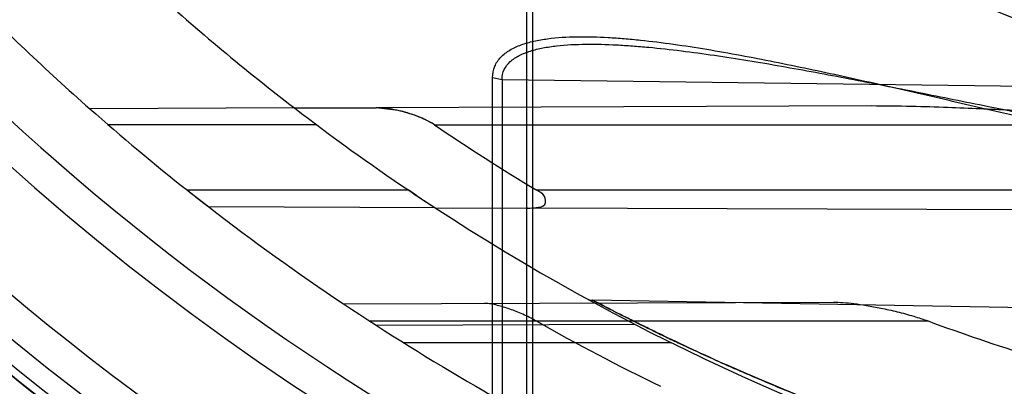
# Model space of a CAD drawing. Header units: millimetres. Extents: x 0 to 297, y 0 to 210.
# Tile 75 of 256: x 144.5931 to 144.7513, y 92.8644 to 92.9233. Entities that reach past the tile are written whole.
import ezdxf

# ---------------------------------------------------------------- set-up
doc = ezdxf.new("R2010")
doc.units = ezdxf.units.MM
doc.header["$LTSCALE"] = 16.335
doc.layers.get('0').update_dxf_attribs({"linetype": 'CONTINUOUS'})
for name, color, linetype in [('01_GLOBAL', 7, 'CONTINUOUS'), ('INTFCLR_144815', 7, 'CONTINUOUS'), ('INTFCLR_72935', 7, 'CONTINUOUS')]:
    doc.layers.add(name, color=color, linetype=linetype)

msp = doc.modelspace()

# ---------------------------------------------------------------- linework, layer by layer
at = {"color": 7, "linetype": 'Continuous'}
msp.add_circle((145.8748034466, 92.1344639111), 2.66, dxfattribs=at)
at = {"color": 9, "linetype": 'Continuous'}
msp.add_arc((145.8748034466, 92.1344639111), 2.6259090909, 92.9674534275, 177.0325465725, dxfattribs=at)
at = {"layer": '01_GLOBAL', "color": 7, "linetype": 'Continuous'}
msp.add_circle((145.8748034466, 92.1344639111), 2.695, dxfattribs=at)
at = {"layer": 'INTFCLR_144815', "color": 6, "linetype": 'Continuous'}
for radius in [0.4466793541, 0.4256665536]:
    msp.add_circle((144.8596077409, 93.1986596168), radius, dxfattribs=at)
for radius, start, end in [(0.6157754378, 313.9937911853, 154.5150993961), (0.5947754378, 312.9543589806, 154.5144414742), (0.5751005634, 108.7136429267, 257.7559644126), (0.4627266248, 45.0000000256, 314.9999999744), (0.4618985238, 44.999999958, 315.000000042), (0.461229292, 44.99999997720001, 315.0000000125), (0.4472794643, 47.86578076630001, 312.1342192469), (0.4408857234, 45.72777364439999, 314.2722263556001), (0.4268887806, 45.6663486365, 314.3336513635), (0.427, 190.6326298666, 247.7397281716), (0.4169682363, 205.6072723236, 244.3927276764), (0.3959554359, 207.0737153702, 242.9262846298), (0.5947754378, 205.4855585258, 293.0456409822), (0.6157754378, 205.4849006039, 292.0062088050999)]:
    msp.add_arc((144.8596077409, 93.1986596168), radius, start, end, dxfattribs=at)
at = {"layer": 'INTFCLR_144815', "color": 9, "linetype": 'Continuous'}
for centre, radius, start, end in [((144.8596077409, 93.1986596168), 0.4820383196, 52.2436298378, 307.7563701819), ((144.8596077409, 93.1986596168), 0.5712784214, 125.9035433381, 247.5002459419), ((144.8596077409, 93.1986596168), 0.4540564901, 52.5411294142, 307.4588705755), ((144.8596077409, 93.1986596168), 0.44073522, 45.7280221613, 314.2719778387), ((144.8596077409, 93.1986596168), 0.4337362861, 45.73034182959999, 314.2696581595), ((144.8596076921, 93.1986596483), 0.5153551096, 125.9035433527, 247.5002459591), ((144.8596077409, 93.1986596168), 0.4297215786, 128.4841463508, 246.0405071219), ((144.8596077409, 93.1986596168), 0.5830188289, 203.8266800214, 313.0809380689), ((144.8596077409, 93.1986596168), 0.590019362, 203.8278898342, 312.5732768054), ((144.8596077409, 93.1986596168), 0.6110177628, 203.8266800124, 319.1799903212), ((144.8596077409, 93.1986596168), 0.4856448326, 211.4870912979, 246.040507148)]:
    msp.add_arc(centre, radius, start, end, dxfattribs=at)
at = {"layer": 'INTFCLR_72935', "color": 9, "linetype": 'Continuous'}
for p, q in [((144.6745291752, 92.8518382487), (144.674529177, 92.9296555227)), ((144.6754583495, 92.9294786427), (144.6754583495, 92.8516102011)), ((144.669042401, 92.8316708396), (144.6690424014, 92.91401313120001)), ((144.6690424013, 92.91401313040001), (144.6705565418, 92.9137315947)), ((144.6705565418, 92.9137315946), (144.6705565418, 92.8313078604)), ((144.6705565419, 92.9137315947), (144.8386077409, 92.9115233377)), ((144.7299340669, 92.90945696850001), (144.6503313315, 92.9091791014)), ((144.637205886, 92.90913328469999), (144.6043221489, 92.9090184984)), ((144.640797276, 92.9064096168), (144.6073129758, 92.9064096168)), ((144.6597321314, 92.9064096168), (144.7874848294, 92.9064096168)), ((144.6555721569, 92.8959096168), (144.6200140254, 92.8959096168)), ((144.8666077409, 92.8959096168), (144.6761547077, 92.8959096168)), ((144.6597934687, 92.89310710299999), (144.6234342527, 92.8932340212)), ((144.7768966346, 92.8926983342), (144.6746712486, 92.89305516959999)), ((144.6450793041, 92.8776607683), (144.7238272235, 92.8779356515)), ((144.8596077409, 92.8752098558), (144.6850955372, 92.87825597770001)), ((144.6492541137, 92.8749096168), (144.7389999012, 92.8749096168)), ((144.6919926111, 92.87432452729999), (144.6503824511, 92.87417927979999)), ((144.6977574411, 92.87140961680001), (144.6547415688, 92.87140961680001))]:
    msp.add_line(p, q, dxfattribs=at)
at = {"layer": 'INTFCLR_72935', "color": 6, "linetype": 'Continuous'}
for p, q in [((144.637205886, 92.90913328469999), (144.6503313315, 92.9091791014)), ((144.6597934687, 92.89310710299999), (144.6746712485, 92.89305516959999))]:
    msp.add_line(p, q, dxfattribs=at)
at = {"layer": 'INTFCLR_72935', "color": 7, "linetype": 'Continuous'}
for p, q in [((144.6538596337, 92.9087279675), (144.6503313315, 92.9091791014)), ((144.6200140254, 92.8959096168), (144.6211002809, 92.895053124)), ((144.6211002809, 92.895053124), (144.6234342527, 92.8932340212)), ((144.6568679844, 92.895040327), (144.6555721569, 92.8959096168))]:
    msp.add_line(p, q, dxfattribs=at)
at = {"layer": 'INTFCLR_72935', "color": 6, "linetype": 'Continuous'}
for centre, radius, start, end in [((144.8596077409, 93.1986596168), 0.4224162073, 90, 270.0000000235), ((144.8596077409, 93.1986596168), 0.4014439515, 90, 270.0000000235), ((144.8596077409, 93.1986596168), 0.3860864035, 228.60750313, 231.6422147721), ((144.8596077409, 93.1986596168), 0.3650864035, 232.4700577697, 236.0223614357), ((144.8581007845, 93.1985761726), 0.3531450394, 235.8251649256, 238.9880868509), ((144.8596077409, 93.1986596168), 0.3860864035, 236.2445876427, 239.9671799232), ((144.8587461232, 93.1985722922), 0.3716730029, 240.5548188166, 244.0370164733), ((144.8583689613, 93.1984228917), 0.3448330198, 249.7470830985, 255.6092353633)]:
    msp.add_arc(centre, radius, start, end, dxfattribs=at)
at = {"layer": 'INTFCLR_72935', "color": 9, "linetype": 'Continuous'}
for centre, radius, start, end in [((144.8596077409, 93.1986596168), 0.2950858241, 202.4933176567, 269.9999999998), ((144.8596077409, 93.1986596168), 0.3860864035, 224.4326480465, 228.60750313), ((144.8596077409, 93.1986596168), 0.3650864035, 227.7850563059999, 232.4700577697), ((144.8596077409, 93.1986596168), 0.3860864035, 232.2866422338, 236.2445876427), ((144.8596077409, 93.1986596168), 0.3650864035, 236.8175561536, 270), ((144.6851321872, 92.88035565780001), 0.0021, 241.2710318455, 268.9999999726)]:
    msp.add_arc(centre, radius, start, end, dxfattribs=at)
at = {"layer": 'INTFCLR_72935', "color": 7, "linetype": 'Continuous'}
for centre, radius, start, end in [((144.8596077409, 93.1986596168), 0.3860864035, 231.6422147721, 232.2866422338), ((144.8593920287, 93.19838285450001), 0.3857355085, 231.8464244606, 232.2868423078), ((144.8596077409, 93.1986596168), 0.3650864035, 236.0223614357, 236.8175561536), ((144.8592663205, 93.1981429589), 0.3644671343, 236.2663355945, 236.8180238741), ((144.8477454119, 93.1807087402), 0.3435704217, 236.2500143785, 236.8347874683), ((144.8596077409, 93.1986596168), 0.3860864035, 239.9671799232, 240.8211786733)]:
    msp.add_arc(centre, radius, start, end, dxfattribs=at)
at = {"layer": 'INTFCLR_72935', "color": 9, "linetype": 'Continuous'}
for points, knots in [([(144.6690424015, 92.91401313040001), (144.6690424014, 92.9146303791), (144.6692615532, 92.91586131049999), (144.6703177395, 92.9174064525), (144.6718399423, 92.91853578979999), (144.6736607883, 92.9193460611), (144.6757024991, 92.9199149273), (144.6786935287, 92.92042420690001), (144.682689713, 92.920651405), (144.6867975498, 92.9205363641), (144.6901948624, 92.92029675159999), (144.6936958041, 92.9199648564), (144.6981206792, 92.9194106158), (144.7052976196, 92.91830056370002), (144.7143883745, 92.91659486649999), (144.7235357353, 92.91465057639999), (144.7309475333, 92.9129979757), (144.7384417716, 92.9112903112), (144.7515997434, 92.9082334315), (144.7704318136, 92.90387126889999), (144.7893657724, 92.8998608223), (144.8046086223, 92.8970478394), (144.8160966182, 92.895186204), (144.8272487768, 92.89367995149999), (144.8345832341, 92.8929094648), (144.8380605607, 92.8925997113)], [0, 0, 0, 0, 0.010598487, 0.0207866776, 0.0313676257, 0.0427483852, 0.0548372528, 0.0676715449, 0.094782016, 0.1233889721, 0.138193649, 0.1532546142, 0.1837667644, 0.2147478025, 0.2779406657, 0.3425495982, 0.3753162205, 0.4083297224, 0.4745276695, 0.6072622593, 0.7402473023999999, 0.8067985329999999, 0.8733927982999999, 0.9400560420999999, 1, 1, 1, 1]), ([(144.6705565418, 92.9137315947), (144.6705565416, 92.9142684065), (144.6707873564, 92.91536319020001), (144.6718515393, 92.91668996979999), (144.6733521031, 92.9176483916), (144.6751483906, 92.91833944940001), (144.6771675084, 92.9188247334), (144.6801333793, 92.91925808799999), (144.6840920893, 92.9194448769), (144.6881640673, 92.91933648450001), (144.6915335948, 92.9191219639), (144.6950047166, 92.91882773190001), (144.6993919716, 92.918339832), (144.7065070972, 92.9173672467), (144.7155211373, 92.9158786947), (144.7245967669, 92.91418653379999), (144.7319491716, 92.91275134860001), (144.7393811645, 92.9112706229), (144.7524316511, 92.9086242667), (144.7711172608, 92.9048589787), (144.7898948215, 92.90141394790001), (144.8050072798, 92.8990056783), (144.8164007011, 92.89741491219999), (144.8274863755, 92.8961279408), (144.8347831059, 92.8954713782), (144.8382568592, 92.8952070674)], [0, 0, 0, 0, 0.0093538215, 0.0187078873, 0.0288574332, 0.0400591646, 0.0521074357, 0.0649731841, 0.09223882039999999, 0.1210289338, 0.1359219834, 0.1510663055, 0.1817257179, 0.2128272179, 0.276190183, 0.3408947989, 0.3736893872, 0.4067216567, 0.4729405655, 0.6057191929, 0.7388574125, 0.8055570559, 0.8723597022, 0.9392956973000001, 1, 1, 1, 1]), ([(144.6850955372, 92.87825597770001), (144.6861011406, 92.8777287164), (144.6876218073, 92.87694036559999), (144.6897362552, 92.875862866), (144.6921803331, 92.8746328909), (144.6948565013, 92.873315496), (144.6977292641, 92.87193490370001), (144.70089289, 92.87044118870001), (144.7041768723, 92.8689340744), (144.7075624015, 92.8674258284), (144.7110851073, 92.8658888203), (144.7174295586, 92.86320904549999), (144.7267383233, 92.8595376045), (144.7362748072, 92.8561298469), (144.7440816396, 92.8535555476), (144.7520176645, 92.8510841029), (144.7620524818, 92.8482322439), (144.7742225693, 92.8452082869), (144.7905493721, 92.84172461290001), (144.8110951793, 92.83839740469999), (144.835513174, 92.83607449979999), (144.8517080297, 92.8355719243), (144.8596077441, 92.8355723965)], [0, 0, 0, 0, 0.0187784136, 0.0283277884, 0.0392482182, 0.0640293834, 0.0776580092, 0.09196060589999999, 0.1218891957, 0.1374137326, 0.153256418, 0.1854526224, 0.251312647, 0.3187201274, 0.3529062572, 0.3872583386, 0.456181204, 0.5254040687, 0.5946131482, 0.7322372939, 0.8693511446, 1, 1, 1, 1]), ([(144.7211983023, 92.861739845), (144.7201521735, 92.8621535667), (144.7180694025, 92.8629866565), (144.713970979, 92.8646632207), (144.7090027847, 92.8667795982), (144.7032780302, 92.8693332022), (144.6987315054, 92.8714500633), (144.6953200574, 92.8730938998), (144.6929877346, 92.8742333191), (144.6908640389, 92.875295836), (144.6889911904, 92.87624067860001), (144.6870932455, 92.8772138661), (144.6858314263, 92.8778705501), (144.6850955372, 92.87825597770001)], [0, 0, 0, 0, 0.0849670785, 0.1694239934, 0.3344430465, 0.4928095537, 0.6428534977, 0.7132109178, 0.7788224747, 0.8389056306, 0.8925642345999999, 0.9372570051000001, 1, 1, 1, 1])]:
    msp.add_open_spline(points, degree=3, knots=knots, dxfattribs=at)
at = {"layer": 'INTFCLR_72935', "color": 7, "linetype": 'Continuous'}
for points, knots in [([(144.6597323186, 92.9064093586), (144.6591938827, 92.9067770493), (144.6578902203, 92.90745473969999), (144.6560780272, 92.9081351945), (144.6543515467, 92.90862741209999), (144.6525539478, 92.9090161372), (144.6511870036, 92.90918661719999), (144.6503321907, 92.9091798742)], [0, 0, 0, 0, 0.1975468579, 0.4425755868, 0.5857667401, 0.740997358, 1, 1, 1, 1]), ([(144.7874848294, 92.9064096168), (144.7866073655, 92.9065735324), (144.7852033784, 92.9067232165), (144.7832138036, 92.9068996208), (144.7814665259, 92.90703558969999), (144.7795341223, 92.9071740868), (144.7774246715, 92.9073158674), (144.7751231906, 92.907462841), (144.7726094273, 92.9076173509), (144.7698678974, 92.90778197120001), (144.7668818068, 92.9079566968), (144.7636261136, 92.90814208), (144.7600691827, 92.9083389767), (144.7561765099, 92.90854877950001), (144.7519071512, 92.9087690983), (144.7472018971, 92.90899456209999), (144.7419719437, 92.90921246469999), (144.7361598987, 92.90941232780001), (144.7320750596, 92.9094443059), (144.7299340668, 92.90945696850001)], [0, 0, 0, 0, 0.0464524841, 0.0733358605, 0.1039743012, 0.1376446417, 0.1741570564, 0.2139951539, 0.2576561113, 0.3052182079, 0.3569193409, 0.4133158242, 0.4749164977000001, 0.5423027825, 0.6161815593, 0.6973864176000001, 0.7874398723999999, 0.8885823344, 1, 1, 1, 1]), ([(144.6597321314, 92.9064096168), (144.6592448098, 92.906728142), (144.6583177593, 92.90724045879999), (144.6568398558, 92.9078545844), (144.6553868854, 92.90834392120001), (144.6543619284, 92.9086141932), (144.6538596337, 92.9087279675)], [0, 0, 0, 0, 0.2753779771, 0.499054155, 0.7563924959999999, 1, 1, 1, 1])]:
    msp.add_open_spline(points, degree=3, knots=knots, dxfattribs=at)
at = {"layer": 'INTFCLR_72935', "color": 6, "linetype": 'Continuous'}
for points, knots in [([(144.6746712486, 92.89305516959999), (144.6751250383, 92.8930535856), (144.6759920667, 92.893135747), (144.6777316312, 92.89331486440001), (144.6775033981, 92.89525797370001), (144.6765764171, 92.895656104), (144.6761547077, 92.8959096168)], [0, 0, 0, 0, 0.2391785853, 0.4964351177, 0.7406602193, 1, 1, 1, 1]), ([(144.6760351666, 92.8749096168), (144.6753358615, 92.8753043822), (144.6739406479, 92.8759891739), (144.6718555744, 92.8768241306), (144.6698212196, 92.87745103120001), (144.6684481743, 92.87774234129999), (144.6677541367, 92.8777399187)], [0, 0, 0, 0, 0.2734968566, 0.5285538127, 0.7636243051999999, 1, 1, 1, 1]), ([(144.7238272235, 92.8779356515), (144.7243282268, 92.87793740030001), (144.7254203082, 92.87788768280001), (144.7271788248, 92.87770558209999), (144.729209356, 92.8774073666), (144.731523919, 92.8769752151), (144.7340616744, 92.876405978), (144.7365946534, 92.8757219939), (144.7382416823, 92.8751893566), (144.7389999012, 92.8749096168)], [0, 0, 0, 0, 0.09679987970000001, 0.2109808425, 0.3414865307, 0.493213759, 0.6658122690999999, 0.843851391, 1, 1, 1, 1])]:
    msp.add_open_spline(points, degree=3, knots=knots, dxfattribs=at)

doc.saveas('drawing.dxf')
